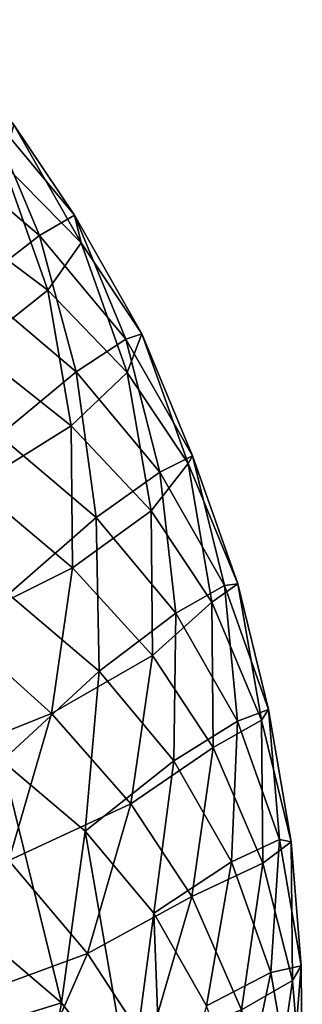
# Model space of a CAD drawing. Header units: millimetres. Extents: x 0 to 1220, y 0 to 506.
# Tile 87 of 256: x 99.23 to 105.56, y 417 to 439. Entities that reach past the tile are written whole.
import ezdxf

# ---------------------------------------------------------------- set-up
doc = ezdxf.new("R2010")
doc.units = ezdxf.units.MM
doc.header["$LTSCALE"] = 25.4
doc.layers.get('0').update_dxf_attribs({"true_color": 0xff5454})

# ---------------------------------------------------------------- blocks, each defined once
blk = doc.blocks.new('TWIG-VI-9138.STL')
at = {"color": 7, "true_color": 0xffffff}
mesh = blk.add_polyface(dxfattribs=at)
corners = [(-475.847, 451.41, 643.041), (-474.687, 452.235, 648.91), (-473.503, 449.428, 645.593), (-477.068, 454.247, 646.318)]
mesh.append_faces([[corners[k] for k in face] for face in [(0, 1, 2), (1, 0, 3)]], dxfattribs={"vtx0": -1, "color": 7})
mesh = blk.add_polyface(dxfattribs=at)
corners = [(-474.687, 452.235, 648.91), (-474.077, 451.9, 654.344), (-472.723, 449.882, 651.564), (-476.034, 454.245, 651.698)]
mesh.append_faces([[corners[k] for k in face] for face in [(0, 1, 2), (1, 0, 3)]], dxfattribs={"vtx0": -1, "color": 7})
mesh = blk.add_polyface(dxfattribs=at)
corners = [(-474.077, 451.9, 654.344), (-474.328, 451.044, 659.717), (-472.57, 449.258, 657.005), (-475.807, 453.636, 657.105)]
mesh.append_faces([[corners[k] for k in face] for face in [(0, 1, 2), (1, 0, 3)]], dxfattribs={"vtx0": -1, "color": 7})
mesh = blk.add_polyface(dxfattribs=at)
corners = [(-474.328, 451.044, 659.717), (-475.48, 449.821, 664.815), (-473.317, 448.206, 662.296), (-476.456, 452.561, 662.325)]
mesh.append_faces([[corners[k] for k in face] for face in [(0, 1, 2), (1, 0, 3)]], dxfattribs={"vtx0": -1, "color": 7})
mesh = blk.add_polyface(dxfattribs=at)
corners = [(-473.503, 449.428, 645.593), (-472.723, 449.882, 651.564), (-471.569, 447.111, 648.207), (-474.687, 452.235, 648.91)]
mesh.append_faces([[corners[k] for k in face] for face in [(0, 1, 2), (1, 0, 3)]], dxfattribs={"vtx0": -1, "color": 7})
mesh = blk.add_polyface(dxfattribs=at)
corners = [(-472.723, 449.882, 651.564), (-472.57, 449.258, 657.005), (-471.211, 447.231, 654.233), (-474.077, 451.9, 654.344)]
mesh.append_faces([[corners[k] for k in face] for face in [(0, 1, 2), (1, 0, 3)]], dxfattribs={"vtx0": -1, "color": 7})
mesh = blk.add_polyface(dxfattribs=at)
corners = [(-474.956, 448.303, 639.906), (-473.503, 449.428, 645.593), (-472.684, 446.381, 642.38), (-475.847, 451.41, 643.041)]
mesh.append_faces([[corners[k] for k in face] for face in [(0, 1, 2), (1, 0, 3)]], dxfattribs={"vtx0": -1, "color": 7})
mesh = blk.add_polyface(dxfattribs=at)
corners = [(-472.57, 449.258, 657.005), (-473.317, 448.206, 662.296), (-471.54, 446.366, 659.633), (-474.328, 451.044, 659.717)]
mesh.append_faces([[corners[k] for k in face] for face in [(0, 1, 2), (1, 0, 3)]], dxfattribs={"vtx0": -1, "color": 7})
mesh = blk.add_polyface(dxfattribs=at)
corners = [(-473.317, 448.206, 662.296), (-474.975, 446.893, 667.23), (-472.794, 445.173, 664.797), (-475.48, 449.821, 664.815)]
mesh.append_faces([[corners[k] for k in face] for face in [(0, 1, 2), (1, 0, 3)]], dxfattribs={"vtx0": -1, "color": 7})
mesh = blk.add_polyface(dxfattribs=at)
corners = [(-471.569, 447.111, 648.207), (-471.211, 447.231, 654.233), (-470.08, 444.502, 650.835), (-472.723, 449.882, 651.564)]
mesh.append_faces([[corners[k] for k in face] for face in [(0, 1, 2), (1, 0, 3)]], dxfattribs={"vtx0": -1, "color": 7})
mesh = blk.add_polyface(dxfattribs=at)
corners = [(-472.684, 446.381, 642.38), (-471.569, 447.111, 648.207), (-470.809, 444.136, 644.914), (-473.503, 449.428, 645.593)]
mesh.append_faces([[corners[k] for k in face] for face in [(0, 1, 2), (1, 0, 3)]], dxfattribs={"vtx0": -1, "color": 7})
mesh = blk.add_polyface(dxfattribs=at)
corners = [(-471.211, 447.231, 654.233), (-471.54, 446.366, 659.633), (-470.178, 444.33, 656.87), (-472.57, 449.258, 657.005)]
mesh.append_faces([[corners[k] for k in face] for face in [(0, 1, 2), (1, 0, 3)]], dxfattribs={"vtx0": -1, "color": 7})
mesh = blk.add_polyface(dxfattribs=at)
corners = [(-474.405, 444.958, 636.942), (-472.684, 446.381, 642.38), (-472.238, 443.125, 639.301), (-474.956, 448.303, 639.906)]
mesh.append_faces([[corners[k] for k in face] for face in [(0, 1, 2), (1, 0, 3)]], dxfattribs={"vtx0": -1, "color": 7})
mesh = blk.add_polyface(dxfattribs=at)
corners = [(-471.54, 446.366, 659.633), (-472.794, 445.173, 664.797), (-471.007, 443.276, 662.182), (-473.317, 448.206, 662.296)]
mesh.append_faces([[corners[k] for k in face] for face in [(0, 1, 2), (1, 0, 3)]], dxfattribs={"vtx0": -1, "color": 7})
mesh = blk.add_polyface(dxfattribs=at)
corners = [(-470.809, 444.136, 644.914), (-470.08, 444.502, 650.835), (-469.366, 441.605, 647.462), (-471.569, 447.111, 648.207)]
mesh.append_faces([[corners[k] for k in face] for face in [(0, 1, 2), (1, 0, 3)]], dxfattribs={"vtx0": -1, "color": 7})
mesh = blk.add_polyface(dxfattribs=at)
corners = [(-470.08, 444.502, 650.835), (-470.178, 444.33, 656.87), (-469.063, 441.645, 653.431), (-471.211, 447.231, 654.233)]
mesh.append_faces([[corners[k] for k in face] for face in [(0, 1, 2), (1, 0, 3)]], dxfattribs={"vtx0": -1, "color": 7})
mesh = blk.add_polyface(dxfattribs=at)
corners = [(-472.794, 445.173, 664.797), (-474.948, 443.83, 669.527), (-472.766, 442.001, 667.176), (-474.975, 446.893, 667.23)]
mesh.append_faces([[corners[k] for k in face] for face in [(0, 1, 2), (1, 0, 3)]], dxfattribs={"vtx0": -1, "color": 7})
mesh = blk.add_polyface(dxfattribs=at)
corners = [(-472.238, 443.125, 639.301), (-470.809, 444.136, 644.914), (-470.45, 440.984, 641.718), (-472.684, 446.381, 642.38)]
mesh.append_faces([[corners[k] for k in face] for face in [(0, 1, 2), (1, 0, 3)]], dxfattribs={"vtx0": -1, "color": 7})
mesh = blk.add_polyface(dxfattribs=at)
corners = [(-470.178, 444.33, 656.87), (-471.007, 443.276, 662.182), (-469.643, 441.23, 659.428), (-471.54, 446.366, 659.633)]
mesh.append_faces([[corners[k] for k in face] for face in [(0, 1, 2), (1, 0, 3)]], dxfattribs={"vtx0": -1, "color": 7})
mesh = blk.add_polyface(dxfattribs=at)
corners = [(-471.007, 443.276, 662.182), (-472.766, 442.001, 667.176), (-470.978, 440.042, 664.607), (-472.794, 445.173, 664.797)]
mesh.append_faces([[corners[k] for k in face] for face in [(0, 1, 2), (1, 0, 3)]], dxfattribs={"vtx0": -1, "color": 7})
mesh = blk.add_polyface(dxfattribs=at)
corners = [(-474.198, 441.407, 634.18), (-472.238, 443.125, 639.301), (-472.17, 439.692, 636.388), (-474.405, 444.958, 636.942)]
mesh.append_faces([[corners[k] for k in face] for face in [(0, 1, 2), (1, 0, 3)]], dxfattribs={"vtx0": -1, "color": 7})
mesh = blk.add_polyface(dxfattribs=at)
corners = [(-469.366, 441.605, 647.462), (-469.063, 441.645, 653.431), (-468.38, 438.836, 649.979), (-470.08, 444.502, 650.835)]
mesh.append_faces([[corners[k] for k in face] for face in [(0, 1, 2), (1, 0, 3)]], dxfattribs={"vtx0": -1, "color": 7})
mesh = blk.add_polyface(dxfattribs=at)
corners = [(-469.063, 441.645, 653.431), (-469.643, 441.23, 659.428), (-468.536, 438.593, 655.949), (-470.178, 444.33, 656.87)]
mesh.append_faces([[corners[k] for k in face] for face in [(0, 1, 2), (1, 0, 3)]], dxfattribs={"vtx0": -1, "color": 7})
mesh = blk.add_polyface(dxfattribs=at)
corners = [(-470.45, 440.984, 641.718), (-469.366, 441.605, 647.462), (-469.074, 438.571, 644.148), (-470.809, 444.136, 644.914)]
mesh.append_faces([[corners[k] for k in face] for face in [(0, 1, 2), (1, 0, 3)]], dxfattribs={"vtx0": -1, "color": 7})
mesh = blk.add_polyface(dxfattribs=at)
corners = [(-472.766, 442.001, 667.176), (-475.4, 440.685, 671.665), (-473.235, 438.744, 669.39), (-474.948, 443.83, 669.527)]
mesh.append_faces([[corners[k] for k in face] for face in [(0, 1, 2), (1, 0, 3)]], dxfattribs={"vtx0": -1, "color": 7})
mesh = blk.add_polyface(dxfattribs=at)
corners = [(-472.17, 439.692, 636.388), (-470.45, 440.984, 641.718), (-470.496, 437.688, 638.65), (-472.238, 443.125, 639.301)]
mesh.append_faces([[corners[k] for k in face] for face in [(0, 1, 2), (1, 0, 3)]], dxfattribs={"vtx0": -1, "color": 7})
mesh = blk.add_polyface(dxfattribs=at)
corners = [(-469.643, 441.23, 659.428), (-470.978, 440.042, 664.607), (-469.614, 437.986, 661.86), (-471.007, 443.276, 662.182)]
mesh.append_faces([[corners[k] for k in face] for face in [(0, 1, 2), (1, 0, 3)]], dxfattribs={"vtx0": -1, "color": 7})
mesh = blk.add_polyface(dxfattribs=at)
corners = [(-470.978, 440.042, 664.607), (-473.235, 438.744, 669.39), (-471.456, 436.724, 666.863), (-472.766, 442.001, 667.176)]
mesh.append_faces([[corners[k] for k in face] for face in [(0, 1, 2), (1, 0, 3)]], dxfattribs={"vtx0": -1, "color": 7})
mesh = blk.add_polyface(dxfattribs=at)
corners = [(-469.074, 438.571, 644.148), (-468.38, 438.836, 649.979), (-468.134, 435.93, 646.548), (-469.366, 441.605, 647.462)]
mesh.append_faces([[corners[k] for k in face] for face in [(0, 1, 2), (1, 0, 3)]], dxfattribs={"vtx0": -1, "color": 7})
mesh = blk.add_polyface(dxfattribs=at)
corners = [(-468.38, 438.836, 649.979), (-468.536, 438.593, 655.949), (-467.869, 435.876, 652.42), (-469.063, 441.645, 653.431)]
mesh.append_faces([[corners[k] for k in face] for face in [(0, 1, 2), (1, 0, 3)]], dxfattribs={"vtx0": -1, "color": 7})
mesh = blk.add_polyface(dxfattribs=at)
corners = [(-474.338, 437.687, 631.646), (-472.17, 439.692, 636.388), (-472.48, 436.116, 633.669), (-474.198, 441.407, 634.18)]
mesh.append_faces([[corners[k] for k in face] for face in [(0, 1, 2), (1, 0, 3)]], dxfattribs={"vtx0": -1, "color": 7})
mesh = blk.add_polyface(dxfattribs=at)
corners = [(-468.536, 438.593, 655.949), (-469.614, 437.986, 661.86), (-468.508, 435.399, 658.344), (-469.643, 441.23, 659.428)]
mesh.append_faces([[corners[k] for k in face] for face in [(0, 1, 2), (1, 0, 3)]], dxfattribs={"vtx0": -1, "color": 7})
mesh = blk.add_polyface(dxfattribs=at)
corners = [(-470.496, 437.688, 638.65), (-469.074, 438.571, 644.148), (-469.208, 435.429, 640.924), (-470.45, 440.984, 641.718)]
mesh.append_faces([[corners[k] for k in face] for face in [(0, 1, 2), (1, 0, 3)]], dxfattribs={"vtx0": -1, "color": 7})
mesh = blk.add_polyface(dxfattribs=at)
corners = [(-473.235, 438.744, 669.39), (-476.324, 437.516, 673.605), (-474.191, 435.462, 671.4), (-475.4, 440.685, 671.665)]
mesh.append_faces([[corners[k] for k in face] for face in [(0, 1, 2), (1, 0, 3)]], dxfattribs={"vtx0": -1, "color": 7})
mesh = blk.add_polyface(dxfattribs=at)
corners = [(-469.614, 437.986, 661.86), (-471.456, 436.724, 666.863), (-470.093, 434.657, 664.123), (-470.978, 440.042, 664.607)]
mesh.append_faces([[corners[k] for k in face] for face in [(0, 1, 2), (1, 0, 3)]], dxfattribs={"vtx0": -1, "color": 7})
mesh = blk.add_polyface(dxfattribs=at)
corners = [(-472.48, 436.116, 633.669), (-470.496, 437.688, 638.65), (-470.947, 434.28, 635.741), (-472.17, 439.692, 636.388)]
mesh.append_faces([[corners[k] for k in face] for face in [(0, 1, 2), (1, 0, 3)]], dxfattribs={"vtx0": -1, "color": 7})
mesh = blk.add_polyface(dxfattribs=at)
corners = [(-471.456, 436.724, 666.863), (-474.191, 435.462, 671.4), (-472.431, 433.379, 668.911), (-473.235, 438.744, 669.39)]
mesh.append_faces([[corners[k] for k in face] for face in [(0, 1, 2), (1, 0, 3)]], dxfattribs={"vtx0": -1, "color": 7})
mesh = blk.add_polyface(dxfattribs=at)
corners = [(-468.134, 435.93, 646.548), (-467.869, 435.876, 652.42), (-467.646, 433.108, 648.876), (-468.38, 438.836, 649.979)]
mesh.append_faces([[corners[k] for k in face] for face in [(0, 1, 2), (1, 0, 3)]], dxfattribs={"vtx0": -1, "color": 7})
mesh = blk.add_polyface(dxfattribs=at)
corners = [(-469.208, 435.429, 640.924), (-468.134, 435.93, 646.548), (-468.328, 432.957, 643.171), (-469.074, 438.571, 644.148)]
mesh.append_faces([[corners[k] for k in face] for face in [(0, 1, 2), (1, 0, 3)]], dxfattribs={"vtx0": -1, "color": 7})
mesh = blk.add_polyface(dxfattribs=at)
corners = [(-467.869, 435.876, 652.42), (-468.508, 435.399, 658.344), (-467.842, 432.78, 654.742), (-468.536, 438.593, 655.949)]
mesh.append_faces([[corners[k] for k in face] for face in [(0, 1, 2), (1, 0, 3)]], dxfattribs={"vtx0": -1, "color": 7})
mesh = blk.add_polyface(dxfattribs=at)
corners = [(-468.508, 435.399, 658.344), (-470.093, 434.657, 664.123), (-468.98, 432.121, 660.573), (-469.614, 437.986, 661.86)]
mesh.append_faces([[corners[k] for k in face] for face in [(0, 1, 2), (1, 0, 3)]], dxfattribs={"vtx0": -1, "color": 7})
mesh = blk.add_polyface(dxfattribs=at)
corners = [(-474.338, 437.687, 631.646), (-473.015, 432.279, 631.355), (-474.959, 433.929, 629.234)]
mesh.append_faces([[corners[k] for k in face] for face in [(0, 1, 2)]], dxfattribs={"color": 7})
mesh = blk.add_polyface(dxfattribs=at)
corners = [(-474.338, 437.687, 631.646), (-472.48, 436.116, 633.669), (-473.015, 432.279, 631.355)]
mesh.append_faces([[corners[k] for k in face] for face in [(0, 1, 2)]], dxfattribs={"color": 7})
mesh = blk.add_polyface(dxfattribs=at)
corners = [(-470.947, 434.28, 635.741), (-469.208, 435.429, 640.924), (-469.767, 432.211, 637.825), (-470.496, 437.688, 638.65)]
mesh.append_faces([[corners[k] for k in face] for face in [(0, 1, 2), (1, 0, 3)]], dxfattribs={"vtx0": -1, "color": 7})
mesh = blk.add_polyface(dxfattribs=at)
corners = [(-470.093, 434.657, 664.123), (-472.431, 433.379, 668.911), (-471.071, 431.302, 666.178), (-471.456, 436.724, 666.863)]
mesh.append_faces([[corners[k] for k in face] for face in [(0, 1, 2), (1, 0, 3)]], dxfattribs={"vtx0": -1, "color": 7})
mesh = blk.add_polyface(dxfattribs=at)
corners = [(-472.48, 436.116, 633.669), (-471.475, 430.306, 633.532), (-473.015, 432.279, 631.355)]
mesh.append_faces([[corners[k] for k in face] for face in [(0, 1, 2)]], dxfattribs={"color": 7})
mesh = blk.add_polyface(dxfattribs=at)
corners = [(-472.48, 436.116, 633.669), (-470.947, 434.28, 635.741), (-471.475, 430.306, 633.532)]
mesh.append_faces([[corners[k] for k in face] for face in [(0, 1, 2)]], dxfattribs={"color": 7})
mesh = blk.add_polyface(dxfattribs=at)
corners = [(-468.328, 432.957, 643.171), (-467.646, 433.108, 648.876), (-467.872, 430.316, 645.35), (-468.134, 435.93, 646.548)]
mesh.append_faces([[corners[k] for k in face] for face in [(0, 1, 2), (1, 0, 3)]], dxfattribs={"vtx0": -1, "color": 7})
mesh = blk.add_polyface(dxfattribs=at)
corners = [(-467.646, 433.108, 648.876), (-467.842, 432.78, 654.742), (-467.621, 430.156, 651.09), (-467.869, 435.876, 652.42)]
mesh.append_faces([[corners[k] for k in face] for face in [(0, 1, 2), (1, 0, 3)]], dxfattribs={"vtx0": -1, "color": 7})
mesh = blk.add_polyface(dxfattribs=at)
corners = [(-472.431, 433.379, 668.911), (-475.619, 432.213, 673.169), (-473.886, 430.068, 670.714), (-474.191, 435.462, 671.4)]
mesh.append_faces([[corners[k] for k in face] for face in [(0, 1, 2), (1, 0, 3)]], dxfattribs={"vtx0": -1, "color": 7})
mesh = blk.add_polyface(dxfattribs=at)
corners = [(-469.767, 432.211, 637.825), (-468.328, 432.957, 643.171), (-468.96, 429.946, 639.883), (-469.208, 435.429, 640.924)]
mesh.append_faces([[corners[k] for k in face] for face in [(0, 1, 2), (1, 0, 3)]], dxfattribs={"vtx0": -1, "color": 7})
mesh = blk.add_polyface(dxfattribs=at)
corners = [(-467.842, 432.78, 654.742), (-468.98, 432.121, 660.573), (-468.299, 429.602, 656.903), (-468.508, 435.399, 658.344)]
mesh.append_faces([[corners[k] for k in face] for face in [(0, 1, 2), (1, 0, 3)]], dxfattribs={"vtx0": -1, "color": 7})
mesh = blk.add_polyface(dxfattribs=at)
corners = [(-468.98, 432.121, 660.573), (-471.071, 431.302, 666.178), (-469.943, 428.817, 662.596), (-470.093, 434.657, 664.123)]
mesh.append_faces([[corners[k] for k in face] for face in [(0, 1, 2), (1, 0, 3)]], dxfattribs={"vtx0": -1, "color": 7})
mesh = blk.add_polyface(dxfattribs=at)
corners = [(-470.947, 434.28, 635.741), (-470.744, 428.948, 634.88), (-471.475, 430.306, 633.532)]
mesh.append_faces([[corners[k] for k in face] for face in [(0, 1, 2)]], dxfattribs={"color": 7})
mesh = blk.add_polyface(dxfattribs=at)
corners = [(-470.947, 434.28, 635.741), (-469.767, 432.211, 637.825), (-470.744, 428.948, 634.88)]
mesh.append_faces([[corners[k] for k in face] for face in [(0, 1, 2)]], dxfattribs={"color": 7})
mesh = blk.add_polyface(dxfattribs=at)
corners = [(-475.21, 431.603, 627.839), (-473.015, 432.279, 631.355), (-473.405, 430.07, 629.809), (-474.959, 433.929, 629.234)]
mesh.append_faces([[corners[k] for k in face] for face in [(0, 1, 2), (1, 0, 3)]], dxfattribs={"vtx0": -1, "color": 7})
mesh = blk.add_polyface(dxfattribs=at)
corners = [(-471.071, 431.302, 666.178), (-473.886, 430.068, 670.714), (-472.531, 427.98, 667.987), (-472.431, 433.379, 668.911)]
mesh.append_faces([[corners[k] for k in face] for face in [(0, 1, 2), (1, 0, 3)]], dxfattribs={"vtx0": -1, "color": 7})
mesh = blk.add_polyface(dxfattribs=at)
corners = [(-467.872, 430.316, 645.35), (-467.621, 430.156, 651.09), (-467.848, 427.552, 647.423), (-467.646, 433.108, 648.876)]
mesh.append_faces([[corners[k] for k in face] for face in [(0, 1, 2), (1, 0, 3)]], dxfattribs={"vtx0": -1, "color": 7})
mesh = blk.add_polyface(dxfattribs=at)
corners = [(-468.96, 429.946, 639.883), (-467.872, 430.316, 645.35), (-468.542, 427.526, 641.88), (-468.328, 432.957, 643.171)]
mesh.append_faces([[corners[k] for k in face] for face in [(0, 1, 2), (1, 0, 3)]], dxfattribs={"vtx0": -1, "color": 7})
mesh = blk.add_polyface(dxfattribs=at)
corners = [(-467.621, 430.156, 651.09), (-468.299, 429.602, 656.903), (-468.057, 427.125, 653.15), (-467.842, 432.78, 654.742)]
mesh.append_faces([[corners[k] for k in face] for face in [(0, 1, 2), (1, 0, 3)]], dxfattribs={"vtx0": -1, "color": 7})
mesh = blk.add_polyface(dxfattribs=at)
corners = [(-473.405, 430.07, 629.809), (-471.475, 430.306, 633.532), (-471.975, 428.237, 631.831), (-473.015, 432.279, 631.355)]
mesh.append_faces([[corners[k] for k in face] for face in [(0, 1, 2), (1, 0, 3)]], dxfattribs={"vtx0": -1, "color": 7})

msp = doc.modelspace()

# ---------------------------------------------------------------- block references
at = {"color": 250, "true_color": 0x262626}
msp.add_blockref('TWIG-VI-9138.STL', (573.181, -15.244, -16.545), dxfattribs=at)

doc.saveas('drawing.dxf')
